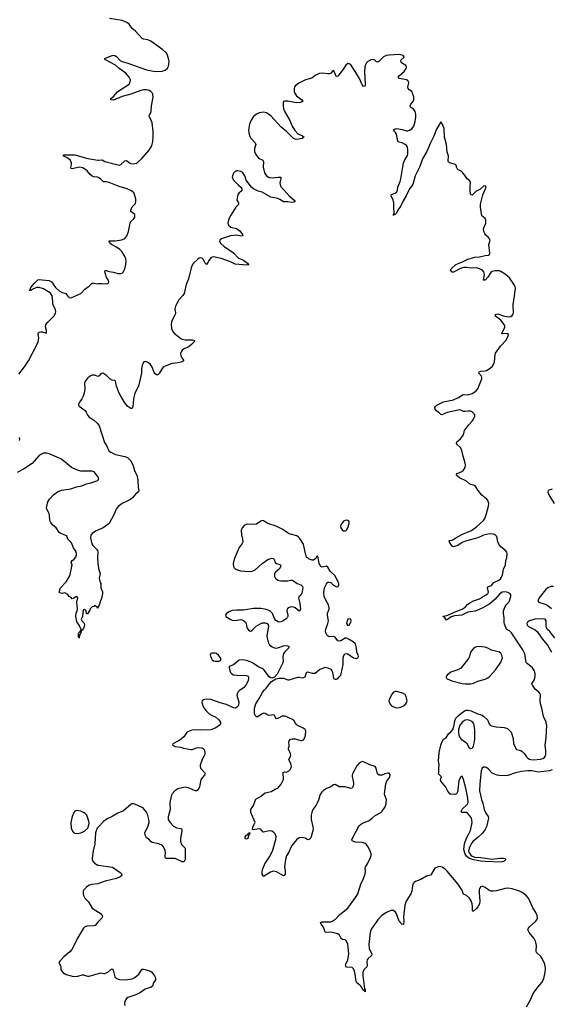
# Model space of a CAD drawing. Header units: inches. Extents: x 1954800 to 2060275, y 904969 to 1016298.
# Tile 54 of 77: x 1998896 to 2006338, y 986068 to 999833. Entities that reach past the tile are written whole.
import ezdxf

# ---------------------------------------------------------------- set-up
doc = ezdxf.new("R2010")
doc.units = ezdxf.units.IN
doc.header["$MEASUREMENT"] = 0
for name, color, linetype in [('B9998', 7, 'Continuous'), ('B9999', 7, 'Continuous'), ('C0908', 7, 'Continuous'), ('C0909', 7, 'Continuous')]:
    doc.layers.add(name, color=color, linetype=linetype)

msp = doc.modelspace()

# ---------------------------------------------------------------- linework, layer by layer
at = {"layer": 'B9998', "color": 6, "elevation": 500}
msp.add_lwpolyline([(1999690, 988778), (1999670, 988770), (1999653, 988750), (1999630, 988692), (1999614, 988610), (1999618, 988530), (1999634, 988490), (1999650, 988470), (1999670, 988458), (1999710, 988454), (1999750, 988466), (1999802, 988490), (1999849, 988531), (1999865, 988575), (1999868, 988610), (1999864, 988630), (1999835, 988710), (1999814, 988734), (1999790, 988751), (1999750, 988768)], close=True, dxfattribs=at)
for points in [[(2000000, 988550), (1999980, 988530), (1999955, 988465), (1999948, 988310), (1999925, 988215), (1999909, 988110), (1999910, 988090), (1999918, 988070), (1999941, 988041), (1999990, 988015), (2000000, 988013)], [(2000000, 987757), (1999990, 987753), (1999899, 987741), (1999870, 987732), (1999830, 987706), (1999795, 987670), (1999786, 987650), (1999785, 987610), (1999789, 987589), (1999810, 987552), (1999860, 987500), (1999910, 987410), (2000000, 987357)], [(2000000, 987227), (1999990, 987218), (1999951, 987169), (1999930, 987163), (1999838, 987162), (1999810, 987150), (1999790, 987132), (1999703, 986990), (1999677, 986930), (1999627, 986833), (1999598, 986802), (1999513, 986730), (1999457, 986670), (1999444, 986650), (1999467, 986610), (1999473, 986593), (1999473, 986550), (1999502, 986510), (1999545, 986485), (1999650, 986456), (1999710, 986459), (1999770, 986481), (1999790, 986481), (1999843, 986463), (1999870, 986461), (2000000, 986500)]]:
    msp.add_lwpolyline(points, dxfattribs=at)
at = {"layer": 'B9999', "color": 6, "elevation": 400}
for points in [[(2000000, 997624), (1999989, 997629), (1999930, 997635), (1999910, 997644), (1999881, 997670), (1999842, 997722), (1999782, 997762), (1999730, 997771), (1999630, 997746), (1999615, 997750), (1999613, 997770), (1999621, 997810), (1999620, 997830), (1999606, 997866), (1999570, 997896), (1999505, 997930), (1999510, 997940), (1999518, 997942), (1999670, 997944), (1999850, 997894), (1999990, 997869), (2000000, 997870)], [(1998882, 994878), (1998962, 994978), (1999018, 995062), (1999134, 995286), (1999153, 995330), (1999164, 995384), (1999153, 995430), (1999155, 995450), (1999170, 995462), (1999190, 995468), (1999210, 995468), (1999270, 995449), (1999271, 995489), (1999259, 995539), (1999264, 995570), (1999290, 995605), (1999373, 995687), (1999397, 995730), (1999400, 995750), (1999397, 995777), (1999365, 995845), (1999358, 995870), (1999356, 995950), (1999350, 995971), (1999327, 996010), (1999230, 996069), (1999170, 996090), (1999130, 996087), (1999062, 996058), (1999050, 996047), (1999030, 996048), (1999041, 996059), (1999054, 996090), (1999101, 996150), (1999150, 996197), (1999170, 996202), (1999210, 996194), (1999310, 996188), (1999339, 996170), (1999399, 996090), (1999450, 996042), (1999490, 996019), (1999530, 996011), (1999543, 996003), (1999570, 995966), (1999590, 995948), (1999610, 995944), (1999627, 995947), (1999750, 996007), (1999812, 996068), (1999870, 996109), (1999910, 996147), (1999931, 996151), (1999990, 996142), (2000000, 996143)], [(2000000, 994851), (1999990, 994846), (1999950, 994861), (1999910, 994862), (1999890, 994855), (1999850, 994824), (1999809, 994770), (1999801, 994750), (1999806, 994674), (1999799, 994610), (1999785, 994570), (1999766, 994534), (1999725, 994470), (1999720, 994450), (1999727, 994430), (1999811, 994370), (1999827, 994347), (1999850, 994300), (1999870, 994274), (1999930, 994238), (1999982, 994190), (2000000, 994168)], [(1998895, 993950), (1998897, 993970), (1998893, 993990)], [(2000000, 993432), (1999958, 993490), (1999937, 993510), (1999910, 993519), (1999750, 993523), (1999690, 993539), (1999621, 993570), (1999507, 993667), (1999472, 993692), (1999310, 993763), (1999270, 993773), (1999230, 993771), (1999190, 993755), (1999165, 993735), (1999069, 993630), (1998950, 993547), (1998859, 993501)], [(2000000, 991635), (1999993, 991627), (1999990, 991606), (1999982, 991622), (1999967, 991627), (1999950, 991646), (1999933, 991627), (1999910, 991626), (1999884, 991596), (1999880, 991580), (1999847, 991527), (1999830, 991526), (1999827, 991567), (1999810, 991586), (1999790, 991582), (1999779, 991550), (1999773, 991490), (1999758, 991450), (1999768, 991428), (1999798, 991398), (1999802, 991370), (1999799, 991350), (1999790, 991322), (1999770, 991298), (1999762, 991298), (1999757, 991270), (1999734, 991230), (1999730, 991186), (1999718, 991210), (1999721, 991250), (1999730, 991271), (1999742, 991278), (1999750, 991302), (1999758, 991302), (1999758, 991310), (1999750, 991318), (1999730, 991366), (1999696, 991416), (1999684, 991490), (1999686, 991534), (1999701, 991570), (1999704, 991590), (1999696, 991690), (1999709, 991750), (1999702, 991762), (1999690, 991769), (1999655, 991745), (1999630, 991738), (1999615, 991755), (1999588, 991770), (1999570, 991798), (1999530, 991818), (1999489, 991809), (1999460, 991820), (1999449, 991830), (1999465, 991890), (1999545, 991975), (1999600, 992060), (1999629, 992209), (1999617, 992250), (1999630, 992270), (1999654, 992286), (1999681, 992319), (1999693, 992350), (1999692, 992372), (1999681, 992401), (1999649, 992450), (1999620, 992520), (1999572, 992570), (1999557, 992610), (1999542, 992622), (1999470, 992650), (1999450, 992664), (1999408, 992728), (1999354, 992770), (1999330, 992804), (1999318, 992830), (1999312, 992910), (1999299, 992950), (1999275, 992990), (1999270, 993010), (1999288, 993090), (1999311, 993130), (1999369, 993190), (1999424, 993230), (1999483, 993257), (1999610, 993276), (1999690, 993302), (1999765, 993315), (1999830, 993344), (1999890, 993356), (1999990, 993390), (2000000, 993407)], [(2000000, 992703), (1999956, 992684), (1999910, 992650), (1999892, 992628), (1999885, 992590), (1999906, 992506), (1999922, 992482), (1999972, 992430), (1999984, 992410), (1999988, 992392), (1999983, 992310), (1999988, 992228), (2000000, 992167)]]:
    msp.add_lwpolyline(points, dxfattribs=at)
at = {"layer": 'C0908', "color": 6}
for points, elevation in [([(2001706, 990000), (2001707, 989990), (2001697, 989970), (2001634, 989926), (2001570, 989905), (2001430, 989901), (2001333, 989907), (2001290, 989897), (2001250, 989878), (2001230, 989862), (2001192, 989808), (2001162, 989778), (2001130, 989755), (2001041, 989710), (2001035, 989690), (2001070, 989673), (2001150, 989664), (2001191, 989650), (2001290, 989631), (2001310, 989632), (2001370, 989652), (2001410, 989660), (2001450, 989655), (2001466, 989646), (2001478, 989630), (2001488, 989592), (2001489, 989570), (2001483, 989550), (2001449, 989490), (2001424, 989410), (2001422, 989390), (2001429, 989370), (2001485, 989310), (2001494, 989290), (2001484, 989270), (2001448, 989232), (2001430, 989204), (2001411, 989109), (2001392, 989068), (2001370, 989053), (2001350, 989052), (2001270, 989087), (2001210, 989101), (2001110, 989079), (2001069, 989051), (2001031, 989010), (2001022, 988990), (2001004, 988910), (2000999, 988870), (2001002, 988790), (2000974, 988690), (2000976, 988650), (2001002, 988610), (2001050, 988556), (2001090, 988535), (2001150, 988524), (2001164, 988510), (2001166, 988486), (2001145, 988390), (2001145, 988350), (2001163, 988303), (2001210, 988250), (2001214, 988214), (2001210, 988170), (2001212, 988090), (2001197, 988063), (2001190, 988059), (2001170, 988060), (2001070, 988106), (2000946, 988106), (2000937, 988117), (2000934, 988130), (2000935, 988190), (2000930, 988219), (2000911, 988270), (2000895, 988290), (2000843, 988310), (2000749, 988329), (2000730, 988343), (2000710, 988370), (2000670, 988394), (2000651, 988430), (2000649, 988470), (2000691, 988550), (2000707, 988610), (2000704, 988650), (2000685, 988725), (2000670, 988756), (2000630, 988806), (2000610, 988820), (2000510, 988866), (2000490, 988872), (2000467, 988870), (2000450, 988860), (2000350, 988772), (2000270, 988741), (2000190, 988695), (2000119, 988661), (2000070, 988621), (2000000, 988550)], 500), ([(2005990, 986030), (2006046, 986130), (2006083, 986217), (2006150, 986308), (2006210, 986379), (2006234, 986430), (2006253, 986510), (2006258, 986570), (2006249, 986629), (2006210, 986710), (2006190, 986735), (2006132, 986790), (2006126, 986810), (2006130, 986890), (2006117, 986950), (2006092, 986990), (2006028, 987070), (2006016, 987090), (2006011, 987110), (2006016, 987130), (2006031, 987150), (2006122, 987230), (2006137, 987250), (2006143, 987270), (2006138, 987310), (2006122, 987350), (2006078, 987418), (2006018, 987550), (2005984, 987590), (2005930, 987630), (2005890, 987648), (2005790, 987681), (2005730, 987691), (2005690, 987688), (2005570, 987654), (2005529, 987649), (2005491, 987651), (2005462, 987662), (2005410, 987700), (2005370, 987720), (2005348, 987712), (2005328, 987670), (2005327, 987633), (2005337, 987510), (2005332, 987470), (2005311, 987430), (2005290, 987405), (2005250, 987368), (2005241, 987370), (2005235, 987375), (2005236, 987430), (2005231, 987470), (2005214, 987514), (2005194, 987550), (2005150, 987589), (2005107, 987607), (2005083, 987670), (2005030, 987752), (2004881, 987930), (2004850, 987958), (2004810, 987983), (2004768, 987992), (2004730, 987982), (2004709, 987970), (2004691, 987949), (2004662, 987890), (2004648, 987872), (2004590, 987859), (2004510, 987814), (2004436, 987784), (2004416, 987770), (2004405, 987755), (2004394, 987726), (2004384, 987650), (2004373, 987610), (2004306, 987510), (2004286, 987454), (2004268, 987290), (2004272, 987228), (2004270, 987182), (2004266, 987186), (2004250, 987185), (2004210, 987232), (2004171, 987331), (2004156, 987356), (2004130, 987377), (2004110, 987381), (2004090, 987377), (2004030, 987353), (2003966, 987310), (2003910, 987250), (2003830, 987139), (2003810, 987103), (2003800, 987070), (2003783, 986903), (2003790, 986850), (2003824, 986770), (2003821, 986750), (2003776, 986710), (2003762, 986690), (2003757, 986663), (2003762, 986610), (2003757, 986590), (2003711, 986549), (2003698, 986510), (2003698, 986470), (2003724, 986284), (2003730, 986270), (2003730, 986243), (2003719, 986259), (2003710, 986259), (2003701, 986281), (2003676, 986316), (2003657, 986337), (2003614, 986370), (2003605, 986385), (2003593, 986487), (2003584, 986530), (2003570, 986565), (2003550, 986581), (2003469, 986589), (2003461, 986601), (2003458, 986610), (2003462, 986630), (2003488, 986690), (2003502, 986770), (2003496, 986870), (2003487, 986910), (2003470, 986948), (2003450, 986967), (2003415, 986975), (2003402, 986982), (2003390, 986996), (2003372, 987032), (2003350, 987053), (2003250, 987076), (2003190, 987072), (2003170, 987077), (2003147, 987147), (2003114, 987190), (2003107, 987210), (2003130, 987221), (2003250, 987222), (2003271, 987229), (2003310, 987255), (2003379, 987321), (2003487, 987413), (2003597, 987563), (2003627, 987613), (2003670, 987746), (2003705, 987815), (2003731, 987889), (2003737, 987930), (2003731, 987970), (2003736, 987990), (2003765, 988030), (2003803, 988110), (2003814, 988146), (2003814, 988170), (2003801, 988210), (2003774, 988270), (2003747, 988307), (2003730, 988318), (2003690, 988330), (2003596, 988336), (2003570, 988342), (2003551, 988351), (2003546, 988370), (2003650, 988567), (2003661, 988579), (2003685, 988595), (2003790, 988638), (2003830, 988669), (2003870, 988707), (2003950, 988750), (2003970, 988770), (2004010, 988830), (2004025, 988870), (2004030, 988930), (2004006, 988986), (2004002, 989010), (2004019, 989150), (2004034, 989190), (2004069, 989230), (2004079, 989250), (2004083, 989270), (2004081, 989281), (2004070, 989297), (2004050, 989301), (2004009, 989291), (2003970, 989272), (2003929, 989270), (2003905, 989290), (2003887, 989370), (2003871, 989390), (2003797, 989417), (2003710, 989456), (2003690, 989460), (2003650, 989437), (2003617, 989403), (2003556, 989290), (2003549, 989270), (2003549, 989250), (2003565, 989190), (2003568, 989152), (2003562, 989118), (2003549, 989091), (2003530, 989085), (2003450, 989108), (2003370, 989107), (2003310, 989141), (2003290, 989136), (2003251, 989109), (2003190, 989083), (2003150, 989058), (2003122, 989030), (2003095, 988990), (2003079, 988921), (2003062, 988878), (2003046, 988850), (2002998, 988790), (2002984, 988750), (2002978, 988710), (2002978, 988650), (2003000, 988550), (2003004, 988510), (2002970, 988396), (2002950, 988370), (2002930, 988366), (2002890, 988389), (2002870, 988395), (2002850, 988399), (2002810, 988393), (2002770, 988368), (2002710, 988294), (2002685, 988250), (2002665, 988195), (2002630, 988141), (2002615, 988090), (2002604, 987990), (2002612, 987930), (2002611, 987889), (2002606, 987874), (2002590, 987864), (2002490, 987918), (2002450, 987930), (2002405, 987915), (2002310, 987854), (2002302, 987862), (2002290, 987888), (2002288, 987908), (2002293, 987950), (2002328, 988030), (2002393, 988127), (2002436, 988210), (2002482, 988370), (2002486, 988410), (2002470, 988450), (2002450, 988473), (2002426, 988486), (2002390, 988491), (2002310, 988474), (2002300, 988480), (2002270, 988516), (2002250, 988520), (2002165, 988505), (2002153, 988513), (2002160, 988550), (2002185, 988590), (2002191, 988610), (2002133, 988750), (2002130, 988790), (2002170, 988846), (2002195, 988925), (2002203, 988937), (2002267, 988973), (2002330, 989024), (2002417, 989043), (2002470, 989073), (2002510, 989090), (2002554, 989146), (2002590, 989210), (2002585, 989310), (2002604, 989316), (2002630, 989315), (2002664, 989330), (2002685, 989355), (2002699, 989390), (2002691, 989430), (2002663, 989490), (2002685, 989530), (2002690, 989550), (2002682, 989590), (2002659, 989630), (2002660, 989650), (2002668, 989670), (2002670, 989690), (2002665, 989730), (2002670, 989750), (2002688, 989772), (2002710, 989781), (2002750, 989779), (2002830, 989758), (2002850, 989756), (2002870, 989765), (2002893, 989807), (2002901, 989870), (2002900, 989890), (2002890, 989911), (2002866, 989930), (2002786, 989966), (2002766, 989986), (2002756, 990000)], 500), ([(2006350, 989347), (2006310, 989331), (2006153, 989313), (2006070, 989330), (2006010, 989330), (2005920, 989320), (2005836, 989304), (2005730, 989267), (2005690, 989264), (2005606, 989266), (2005580, 989270), (2005510, 989299), (2005457, 989357), (2005430, 989376), (2005410, 989383), (2005390, 989384), (2005370, 989370), (2005357, 989330), (2005338, 989150), (2005333, 989050), (2005360, 988930), (2005379, 988879), (2005396, 988790), (2005419, 988739), (2005454, 988694), (2005456, 988670), (2005430, 988551), (2005410, 988511), (2005370, 988457), (2005310, 988400), (2005245, 988350), (2005217, 988310), (2005186, 988250), (2005180, 988210), (2005190, 988182), (2005213, 988153), (2005230, 988139), (2005266, 988126), (2005350, 988122), (2005510, 988099), (2005610, 988109), (2005670, 988110), (2005686, 988106), (2005696, 988096), (2005699, 988090), (2005678, 988070), (2005650, 988059), (2005630, 988057), (2005410, 988064), (2005349, 988070), (2005250, 988088), (2005183, 988110), (2005150, 988137), (2005130, 988165), (2005112, 988230), (2005122, 988310), (2005150, 988390), (2005179, 988441), (2005204, 988496), (2005228, 988610), (2005226, 988646), (2005217, 988677), (2005170, 988735), (2005149, 988749), (2005089, 988750), (2005077, 988770), (2005090, 988794), (2005160, 988860), (2005174, 988890), (2005170, 988950), (2005141, 989090), (2005110, 989209), (2005090, 989255), (2005070, 989249), (2005050, 989215), (2005043, 989190), (2005027, 989070), (2005030, 989046), (2005011, 989009), (2004990, 988999), (2004950, 989004), (2004930, 989001), (2004919, 989010), (2004890, 989049), (2004863, 989103), (2004790, 989187), (2004788, 989212), (2004799, 989250), (2004759, 989290), (2004763, 989310), (2004761, 989370), (2004769, 989410), (2004757, 989470), (2004766, 989586), (2004790, 989690), (2004810, 989741), (2004830, 989773), (2004867, 989793), (2004899, 989850), (2004937, 989883), (2004958, 989910), (2004973, 989950), (2004980, 990000)], 400), ([(2005078, 990000), (2005056, 989970), (2005038, 989910), (2005036, 989870), (2005042, 989830), (2005057, 989797), (2005076, 989776), (2005150, 989722), (2005182, 989662), (2005206, 989646), (2005230, 989647), (2005241, 989659), (2005250, 989681), (2005263, 989737), (2005269, 989790), (2005266, 989910), (2005254, 989990), (2005247, 990000)], 400), ([(2005463, 990000), (2005468, 989988), (2005482, 989970), (2005500, 989960), (2005566, 989946), (2005678, 989938), (2005709, 989930), (2005730, 989917), (2005775, 989870), (2005802, 989782), (2005810, 989710), (2005850, 989628), (2005890, 989622), (2005910, 989615), (2005930, 989601), (2005960, 989570), (2005988, 989528), (2006008, 989508), (2006030, 989497), (2006050, 989490), (2006090, 989486), (2006187, 989493), (2006217, 989503), (2006242, 989518), (2006252, 989530), (2006261, 989559), (2006262, 989610), (2006253, 989690), (2006267, 989793), (2006275, 989970), (2006267, 990000)], 400), ([(2000000, 988013), (2000190, 987983), (2000210, 987976), (2000304, 987910), (2000321, 987890), (2000325, 987870), (2000301, 987850), (2000253, 987827), (2000092, 987788), (2000000, 987757)], 500), ([(2000000, 987357), (2000024, 987344), (2000052, 987310), (2000055, 987290), (2000047, 987270), (2000000, 987227)], 500), ([(2000000, 986500), (2000030, 986509), (2000070, 986498), (2000090, 986498), (2000130, 986518), (2000170, 986556), (2000190, 986562), (2000204, 986544), (2000230, 986452), (2000250, 986430), (2000294, 986414), (2000371, 986409), (2000470, 986426), (2000510, 986444), (2000564, 986490), (2000610, 986559), (2000630, 986559), (2000717, 986537), (2000741, 986521), (2000760, 986500), (2000784, 986464), (2000796, 986436), (2000795, 986410), (2000770, 986370), (2000757, 986323), (2000734, 986306), (2000650, 986281), (2000585, 986235), (2000522, 986198), (2000410, 986161), (2000390, 986150), (2000367, 986110), (2000363, 986070), (2000373, 986050)], 500)]:
    msp.add_lwpolyline(points, dxfattribs=dict(at, elevation=elevation))
at = {"layer": 'C0908', "color": 6, "elevation": 500}
msp.add_lwpolyline([(2002070, 988375), (2002050, 988386), (2002050, 988410), (2002070, 988433), (2002083, 988437), (2002090, 988451), (2002105, 988455), (2002110, 988470), (2002114, 988470), (2002116, 988450), (2002105, 988435), (2002090, 988386)], close=True, dxfattribs=at)
at = {"layer": 'C0909', "color": 6}
for points, elevation in [([(2000000, 997870), (2000050, 997873), (2000088, 997848), (2000290, 997801), (2000312, 997808), (2000370, 997860), (2000390, 997862), (2000431, 997831), (2000450, 997823), (2000490, 997819), (2000530, 997829), (2000543, 997837), (2000606, 997894), (2000710, 998010), (2000746, 998070), (2000761, 998130), (2000766, 998194), (2000764, 998270), (2000751, 998391), (2000741, 998421), (2000712, 998470), (2000710, 998490), (2000735, 998550), (2000742, 998630), (2000764, 998750), (2000761, 998790), (2000752, 998810), (2000732, 998830), (2000710, 998842), (2000670, 998852), (2000630, 998853), (2000590, 998843), (2000450, 998790), (2000330, 998761), (2000210, 998706), (2000172, 998710), (2000172, 998730), (2000204, 998756), (2000271, 998830), (2000428, 998932), (2000443, 998957), (2000445, 998990), (2000430, 999030), (2000384, 999084), (2000290, 999148), (2000235, 999195), (2000098, 999270), (2000081, 999290), (2000190, 999333), (2000210, 999337), (2000230, 999330), (2000250, 999316), (2000304, 999264), (2000330, 999246), (2000410, 999227), (2000673, 999133), (2000790, 999109), (2000888, 999112), (2000930, 999127), (2000964, 999156), (2000977, 999183), (2000984, 999210), (2000987, 999250), (2000979, 999290), (2000960, 999350), (2000945, 999370), (2000899, 999410), (2000730, 999534), (2000690, 999549), (2000630, 999559), (2000609, 999569), (2000519, 999670), (2000470, 999709), (2000429, 999769), (2000394, 999794), (2000330, 999820), (2000153, 999850)], 400), ([(2006267, 990000), (2006265, 990010), (2006227, 990090), (2006206, 990206), (2006186, 990270), (2006181, 990310), (2006187, 990390), (2006181, 990410), (2006165, 990430), (2006110, 990473), (2006072, 990530), (2006067, 990550), (2006101, 990610), (2006113, 990650), (2006112, 990690), (2006100, 990730), (2006072, 990772), (2005999, 990830), (2005986, 990846), (2005965, 990965), (2005941, 991021), (2005781, 991261), (2005750, 991289), (2005710, 991312), (2005681, 991381), (2005676, 991410), (2005678, 991470), (2005668, 991530), (2005669, 991570), (2005690, 991630), (2005706, 991654), (2005742, 991690), (2005753, 991710), (2005770, 991770), (2005770, 991790), (2005755, 991810), (2005730, 991823), (2005690, 991836), (2005650, 991830), (2005610, 991802), (2005550, 991733), (2005476, 991664), (2005370, 991607), (2005270, 991566), (2005170, 991548), (2005084, 991510), (2004983, 991497), (2004937, 991483), (2004870, 991437), (2004842, 991482), (2004822, 991490), (2004824, 991496), (2004850, 991498), (2004891, 991509), (2004990, 991556), (2005090, 991594), (2005130, 991618), (2005165, 991655), (2005199, 991681), (2005250, 991707), (2005330, 991735), (2005374, 991766), (2005427, 991790), (2005449, 991810), (2005457, 991830), (2005445, 991890), (2005450, 991903), (2005498, 991922), (2005534, 991966), (2005602, 991998), (2005624, 992016), (2005641, 992039), (2005654, 992070), (2005668, 992150), (2005695, 992210), (2005700, 992270), (2005713, 992310), (2005721, 992370), (2005716, 992390), (2005698, 992410), (2005630, 992462), (2005610, 992485), (2005591, 992530), (2005580, 992590), (2005571, 992610), (2005550, 992631), (2005522, 992642), (2005470, 992644), (2005390, 992624), (2005370, 992619), (2005310, 992587), (2005137, 992543), (2005090, 992522), (2005030, 992484), (2004970, 992464), (2004950, 992474), (2004913, 992530), (2004906, 992550), (2004910, 992554), (2004950, 992556), (2004970, 992564), (2005000, 992590), (2005085, 992635), (2005218, 992690), (2005290, 992743), (2005387, 992830), (2005412, 992870), (2005431, 992929), (2005456, 993030), (2005461, 993070), (2005450, 993111), (2005435, 993130), (2005367, 993187), (2005312, 993252), (2005270, 993317), (2005250, 993326), (2005210, 993333), (2005190, 993343), (2005150, 993380), (2005054, 993430), (2005024, 993450), (2005006, 993470), (2005018, 993490), (2005083, 993517), (2005107, 993533), (2005130, 993570), (2005136, 993610), (2005129, 993650), (2005102, 993730), (2005087, 993810), (2005067, 993850), (2005026, 993890), (2005012, 993910), (2005015, 993930), (2005067, 993973), (2005096, 994010), (2005106, 994030), (2005120, 994090), (2005176, 994164), (2005230, 994220), (2005250, 994247), (2005268, 994290), (2005266, 994310), (2005230, 994350), (2005210, 994360), (2005178, 994362), (2005130, 994353), (2005110, 994353), (2005073, 994373), (2005050, 994378), (2004878, 994342), (2004807, 994307), (2004793, 994313), (2004773, 994333), (2004730, 994364), (2004714, 994390), (2004709, 994410), (2004720, 994430), (2004737, 994443), (2004830, 994489), (2004970, 994516), (2005040, 994550), (2005105, 994595), (2005170, 994590), (2005230, 994607), (2005281, 994639), (2005308, 994670), (2005363, 994810), (2005365, 994830), (2005358, 994850), (2005321, 994890), (2005327, 994910), (2005350, 994918), (2005410, 994922), (2005431, 994929), (2005481, 994959), (2005515, 994990), (2005530, 995011), (2005544, 995050), (2005550, 995150), (2005557, 995170), (2005624, 995270), (2005703, 995350), (2005734, 995410), (2005738, 995430), (2005730, 995445), (2005659, 995439), (2005650, 995439), (2005645, 995445), (2005643, 995450), (2005688, 995530), (2005688, 995550), (2005678, 995570), (2005631, 995631), (2005555, 995690), (2005556, 995710), (2005590, 995721), (2005670, 995692), (2005730, 995678), (2005770, 995683), (2005790, 995695), (2005801, 995710), (2005808, 995732), (2005803, 995850), (2005823, 995970), (2005835, 996075), (2005830, 996102), (2005821, 996121), (2005750, 996223), (2005690, 996273), (2005631, 996311), (2005610, 996320), (2005550, 996323), (2005510, 996313), (2005490, 996297), (2005450, 996235), (2005410, 996192), (2005390, 996190), (2005400, 996270), (2005392, 996310), (2005372, 996332), (2005310, 996361), (2005290, 996365), (2005210, 996359), (2005150, 996369), (2005110, 996366), (2005066, 996354), (2004970, 996304), (2004950, 996305), (2004927, 996330), (2004935, 996350), (2005003, 996410), (2005094, 996446), (2005170, 996487), (2005266, 996514), (2005330, 996518), (2005410, 996538), (2005459, 996541), (2005474, 996546), (2005478, 996570), (2005461, 996690), (2005479, 996730), (2005480, 996750), (2005473, 996770), (2005457, 996790), (2005422, 996822), (2005405, 996845), (2005392, 996872), (2005388, 996912), (2005419, 996990), (2005420, 997030), (2005410, 997052), (2005367, 997090), (2005348, 997210), (2005348, 997252), (2005377, 997383), (2005424, 997490), (2005410, 997510), (2005390, 997505), (2005339, 997461), (2005284, 997436), (2005230, 997380), (2005210, 997386), (2005202, 997430), (2005201, 997499), (2005205, 997550), (2005199, 997579), (2005158, 997610), (2005124, 997664), (2005096, 997696), (2005070, 997718), (2005033, 997733), (2005022, 997742), (2005011, 997770), (2005009, 997790), (2004995, 997810), (2004930, 997825), (2004913, 997833), (2004895, 997850), (2004900, 997930), (2004881, 997981), (2004872, 998090), (2004841, 998190), (2004837, 998310), (2004810, 998378), (2004790, 998405), (2004773, 998370), (2004730, 998300), (2004695, 998205), (2004645, 998110), (2004596, 997990), (2004534, 997886), (2004498, 997782), (2004431, 997650), (2004398, 997530), (2004352, 997470), (2004310, 997378), (2004257, 997290), (2004230, 997230), (2004188, 997172), (2004170, 997130), (2004150, 997107), (2004135, 997104), (2004130, 997095), (2004128, 997108), (2004136, 997124), (2004138, 997150), (2004134, 997190), (2004135, 997270), (2004124, 997310), (2004094, 997370), (2004096, 997384), (2004101, 997390), (2004152, 997408), (2004174, 997426), (2004185, 997450), (2004191, 997490), (2004223, 997570), (2004232, 997608), (2004268, 997830), (2004286, 997874), (2004325, 997935), (2004329, 997951), (2004330, 998010), (2004325, 998050), (2004310, 998073), (2004290, 998090), (2004250, 998113), (2004210, 998119), (2004190, 998130), (2004171, 998230), (2004156, 998256), (2004122, 998290), (2004150, 998309), (2004170, 998311), (2004250, 998298), (2004310, 998280), (2004330, 998280), (2004353, 998287), (2004390, 998313), (2004414, 998346), (2004434, 998410), (2004440, 998470), (2004440, 998510), (2004430, 998551), (2004410, 998580), (2004368, 998610), (2004360, 998630), (2004369, 998650), (2004405, 998690), (2004414, 998710), (2004415, 998730), (2004412, 998752), (2004383, 998830), (2004350, 998854), (2004332, 998872), (2004329, 998890), (2004342, 998950), (2004338, 998970), (2004325, 998985), (2004310, 998993), (2004208, 999010), (2004195, 999030), (2004210, 999050), (2004277, 999110), (2004305, 999150), (2004309, 999170), (2004301, 999190), (2004241, 999230), (2004231, 999250), (2004238, 999270), (2004276, 999310), (2004266, 999330), (2004208, 999348), (2004070, 999338), (2004030, 999330), (2003990, 999312), (2003930, 999252), (2003910, 999240), (2003890, 999243), (2003869, 999269), (2003850, 999278), (2003812, 999270), (2003770, 999249), (2003749, 999230), (2003730, 999191), (2003725, 999170), (2003722, 999110), (2003734, 998926), (2003730, 998907), (2003710, 998899), (2003690, 998923), (2003651, 999010), (2003570, 999147), (2003530, 999200), (2003510, 999217), (2003490, 999219), (2003462, 999198), (2003415, 999125), (2003350, 999042), (2003330, 999040), (2003321, 999050), (2003309, 999089), (2003290, 999122), (2003270, 999110), (2003254, 999086), (2003230, 999076), (2003210, 999075), (2003130, 999085), (2003090, 999081), (2003030, 999054), (2002985, 999015), (2002895, 998990), (2002814, 998950), (2002762, 998918), (2002744, 998896), (2002736, 998870), (2002736, 998830), (2002742, 998810), (2002769, 998769), (2002844, 998710), (2002858, 998690), (2002824, 998676), (2002770, 998670), (2002650, 998694), (2002606, 998694), (2002591, 998689), (2002583, 998677), (2002583, 998630), (2002590, 998587), (2002610, 998537), (2002671, 998431), (2002710, 998342), (2002745, 998285), (2002790, 998238), (2002821, 998221), (2002856, 998210), (2002878, 998190), (2002848, 998170), (2002770, 998159), (2002750, 998161), (2002730, 998173), (2002630, 998268), (2002556, 998330), (2002411, 998490), (2002350, 998532), (2002310, 998541), (2002250, 998531), (2002210, 998511), (2002170, 998477), (2002137, 998430), (2002114, 998370), (2002100, 998290), (2002105, 998250), (2002115, 998210), (2002130, 998176), (2002194, 998110), (2002200, 998090), (2002183, 998030), (2002182, 998010), (2002185, 997990), (2002201, 997950), (2002239, 997899), (2002299, 997870), (2002311, 997851), (2002305, 997770), (2002323, 997690), (2002350, 997651), (2002390, 997627), (2002430, 997621), (2002512, 997632), (2002551, 997630), (2002553, 997613), (2002537, 997550), (2002547, 997507), (2002669, 997370), (2002736, 997310), (2002750, 997290), (2002738, 997282), (2002710, 997275), (2002650, 997286), (2002590, 997287), (2002539, 997319), (2002511, 997331), (2002410, 997350), (2002290, 997420), (2002236, 997436), (2002170, 997466), (2002142, 997490), (2002067, 997587), (2002046, 997650), (2002021, 997690), (2001990, 997711), (2001950, 997722), (2001930, 997720), (2001910, 997710), (2001890, 997688), (2001874, 997650), (2001872, 997630), (2001878, 997610), (2001890, 997590), (2001960, 997520), (2001993, 997493), (2002006, 997470), (2002005, 997450), (2001993, 997430), (2001966, 997410), (2001949, 997390), (2001934, 997310), (2001960, 997270), (2001959, 997250), (2001920, 997210), (2001850, 997098), (2001824, 997050), (2001808, 996988), (2001820, 996960), (2001850, 996930), (2001932, 996912), (2001979, 996879), (2002015, 996830), (2002018, 996810), (2001993, 996807), (2001930, 996822), (2001847, 996813), (2001721, 996770), (2001697, 996750), (2001695, 996730), (2001705, 996710), (2001760, 996660), (2001891, 996571), (2001961, 996501), (2002030, 996470), (2002085, 996430), (2002094, 996414), (2002102, 996410), (2002096, 996404), (2002077, 996403), (2001910, 996415), (2001846, 996446), (2001716, 996496), (2001610, 996518), (2001590, 996515), (2001570, 996503), (2001547, 996473), (2001530, 996436), (2001510, 996412), (2001490, 996429), (2001464, 996484), (2001450, 996499), (2001430, 996503), (2001410, 996498), (2001390, 996486), (2001330, 996431), (2001315, 996410), (2001296, 996364), (2001258, 996210), (2001228, 996132), (2001196, 996004), (2001181, 995979), (2001123, 995917), (2001077, 995830), (2001069, 995789), (2001077, 995730), (2001074, 995710), (2001029, 995630), (2001020, 995610), (2001014, 995570), (2001023, 995510), (2001044, 995470), (2001060, 995450), (2001150, 995378), (2001170, 995367), (2001210, 995358), (2001310, 995357), (2001344, 995350), (2001340, 995330), (2001302, 995290), (2001270, 995266), (2001190, 995228), (2001169, 995211), (2001155, 995190), (2001149, 995170), (2001152, 995132), (2001164, 995104), (2001192, 995070), (2001190, 995064), (2001171, 995050), (2001114, 995034), (2001032, 995028), (2000930, 994989), (2000910, 994978), (2000890, 994958), (2000850, 994887), (2000830, 994870), (2000810, 994866), (2000790, 994881), (2000779, 994899), (2000750, 994977), (2000728, 995010), (2000690, 995040), (2000670, 995050), (2000650, 995055), (2000632, 995048), (2000623, 995037), (2000610, 994999), (2000602, 994950), (2000602, 994890), (2000561, 994710), (2000507, 994610), (2000490, 994530), (2000478, 994422), (2000470, 994402), (2000461, 994399), (2000450, 994397), (2000410, 994427), (2000370, 994474), (2000310, 994570), (2000288, 994610), (2000250, 994710), (2000238, 994778), (2000228, 994788), (2000190, 994795), (2000158, 994810), (2000110, 994857), (2000070, 994885), (2000049, 994891), (2000030, 994881), (2000010, 994856), (2000000, 994851)], 400), ([(2000000, 996143), (2000050, 996146), (2000110, 996140), (2000139, 996150), (2000145, 996170), (2000140, 996190), (2000111, 996230), (2000105, 996245), (2000088, 996310), (2000093, 996327), (2000110, 996328), (2000150, 996312), (2000210, 996304), (2000270, 996286), (2000310, 996284), (2000330, 996290), (2000350, 996309), (2000370, 996350), (2000382, 996410), (2000385, 996450), (2000381, 996490), (2000365, 996530), (2000324, 996590), (2000298, 996618), (2000252, 996652), (2000182, 996690), (2000160, 996710), (2000147, 996733), (2000150, 996741), (2000230, 996739), (2000327, 996753), (2000370, 996776), (2000398, 996810), (2000421, 996870), (2000441, 996990), (2000451, 997010), (2000493, 997050), (2000506, 997070), (2000510, 997087), (2000506, 997110), (2000454, 997150), (2000451, 997170), (2000470, 997215), (2000516, 997264), (2000523, 997290), (2000521, 997330), (2000505, 997390), (2000495, 997410), (2000461, 997441), (2000399, 997470), (2000290, 997499), (2000150, 997557), (2000110, 997564), (2000070, 997565), (2000027, 997607), (2000003, 997623), (2000000, 997624)], 400), ([(2000000, 994168), (2000010, 994155), (2000083, 993923), (2000110, 993881), (2000145, 993805), (2000170, 993785), (2000236, 993756), (2000370, 993728), (2000403, 993710), (2000448, 993670), (2000470, 993629), (2000490, 993580), (2000504, 993530), (2000541, 993450), (2000551, 993390), (2000554, 993294), (2000565, 993250), (2000559, 993230), (2000519, 993201), (2000474, 993150), (2000450, 993131), (2000410, 993106), (2000330, 993069), (2000274, 993026), (2000247, 992990), (2000218, 992922), (2000148, 992790), (2000063, 992730), (2000000, 992703)], 400), ([(2000000, 993407), (2000002, 993410), (2000001, 993430), (2000000, 993432)], 400), ([(2006350, 993268), (2006305, 993255), (2006295, 993245), (2006290, 993230), (2006303, 993190), (2006376, 993070)], 400), ([(2002756, 990000), (2002737, 990030), (2002714, 990050), (2002610, 990097), (2002570, 990098), (2002510, 990064), (2002490, 990057), (2002475, 990075), (2002465, 990105), (2002454, 990114), (2002390, 990104), (2002369, 990109), (2002334, 990134), (2002310, 990138), (2002289, 990130), (2002230, 990088), (2002210, 990085), (2002190, 990106), (2002185, 990135), (2002184, 990210), (2002201, 990270), (2002250, 990344), (2002295, 990425), (2002320, 990460), (2002350, 990491), (2002391, 990549), (2002421, 990579), (2002481, 990619), (2002530, 990629), (2002590, 990625), (2002650, 990603), (2002670, 990604), (2002790, 990642), (2002810, 990643), (2002850, 990634), (2002870, 990635), (2002893, 990647), (2002906, 990694), (2002913, 990707), (2002926, 990714), (2002990, 990699), (2003030, 990699), (2003094, 990746), (2003170, 990782), (2003210, 990772), (2003251, 990751), (2003267, 990730), (2003275, 990710), (2003290, 990621), (2003310, 990611), (2003330, 990613), (2003350, 990624), (2003370, 990644), (2003390, 990670), (2003397, 990690), (2003423, 990817), (2003426, 990914), (2003435, 990945), (2003450, 990967), (2003470, 990973), (2003490, 990966), (2003570, 990913), (2003590, 990906), (2003610, 990902), (2003627, 990910), (2003639, 990930), (2003635, 990950), (2003616, 990990), (2003611, 991051), (2003602, 991090), (2003591, 991110), (2003570, 991130), (2003510, 991169), (2003470, 991186), (2003450, 991184), (2003390, 991150), (2003370, 991146), (2003351, 991151), (2003310, 991198), (2003290, 991210), (2003230, 991207), (2003213, 991213), (2003195, 991235), (2003182, 991262), (2003177, 991290), (2003180, 991310), (2003211, 991390), (2003220, 991430), (2003203, 991510), (2003206, 991534), (2003228, 991590), (2003229, 991610), (2003220, 991650), (2003179, 991719), (2003160, 991770), (2003154, 991826), (2003163, 991890), (2003192, 991948), (2003210, 991967), (2003229, 991971), (2003250, 991965), (2003290, 991928), (2003330, 991904), (2003353, 991907), (2003363, 991930), (2003362, 991950), (2003355, 991970), (2003310, 992059), (2003244, 992124), (2003210, 992177), (2003190, 992194), (2003130, 992181), (2003110, 992190), (2003089, 992230), (2003070, 992332), (2003050, 992329), (2003045, 992310), (2003029, 992291), (2003010, 992279), (2002990, 992276), (2002950, 992290), (2002930, 992309), (2002910, 992315), (2002885, 992410), (2002870, 992499), (2002819, 992579), (2002800, 992600), (2002776, 992616), (2002670, 992647), (2002570, 992711), (2002486, 992750), (2002370, 992788), (2002310, 992825), (2002290, 992829), (2002270, 992823), (2002210, 992780), (2002170, 992775), (2002090, 992781), (2002065, 992775), (2002039, 992761), (2002010, 992730), (2001997, 992690), (2001999, 992630), (2002016, 992570), (2002019, 992530), (2002011, 992510), (2001970, 992456), (2001899, 992290), (2001886, 992230), (2001890, 992190), (2001899, 992170), (2001910, 992156), (2001930, 992144), (2001989, 992129), (2002110, 992120), (2002150, 992124), (2002190, 992141), (2002289, 992231), (2002370, 992285), (2002427, 992307), (2002450, 992300), (2002457, 992290), (2002470, 992244), (2002490, 992229), (2002538, 992218), (2002549, 992210), (2002551, 992191), (2002527, 992153), (2002475, 992110), (2002461, 992090), (2002461, 992050), (2002470, 992028), (2002510, 991999), (2002550, 991989), (2002650, 991986), (2002690, 991996), (2002710, 991995), (2002730, 991987), (2002781, 991950), (2002832, 991930), (2002855, 991910), (2002860, 991890), (2002845, 991815), (2002831, 991789), (2002810, 991770), (2002800, 991750), (2002801, 991730), (2002816, 991670), (2002825, 991590), (2002810, 991564), (2002754, 991610), (2002730, 991619), (2002696, 991624), (2002656, 991610), (2002641, 991590), (2002637, 991570), (2002650, 991510), (2002648, 991490), (2002639, 991470), (2002624, 991456), (2002575, 991425), (2002550, 991413), (2002530, 991411), (2002510, 991413), (2002476, 991436), (2002461, 991462), (2002434, 991530), (2002397, 991570), (2002350, 991589), (2002270, 991600), (2002170, 991601), (2002030, 991578), (2001930, 991578), (2001870, 991571), (2001830, 991556), (2001791, 991530), (2001777, 991510), (2001782, 991490), (2001850, 991445), (2001870, 991437), (2001910, 991434), (2001990, 991445), (2002030, 991435), (2002056, 991410), (2002065, 991390), (2002075, 991335), (2002088, 991310), (2002110, 991290), (2002130, 991286), (2002150, 991297), (2002207, 991353), (2002270, 991393), (2002290, 991399), (2002330, 991402), (2002362, 991390), (2002374, 991374), (2002377, 991350), (2002358, 991250), (2002356, 991210), (2002375, 991130), (2002395, 991095), (2002430, 991067), (2002470, 991048), (2002510, 991050), (2002590, 991078), (2002625, 991085), (2002650, 991080), (2002665, 991070), (2002664, 991050), (2002610, 991002), (2002591, 990970), (2002581, 990930), (2002582, 990858), (2002577, 990830), (2002499, 990681), (2002461, 990639), (2002430, 990625), (2002410, 990633), (2002390, 990647), (2002310, 990752), (2002290, 990764), (2002230, 990788), (2002170, 990833), (2002137, 990850), (2002070, 990874), (2002010, 990884), (2001970, 990878), (2001950, 990866), (2001890, 990813), (2001830, 990790), (2001829, 990771), (2001836, 990730), (2001846, 990706), (2001866, 990686), (2001890, 990675), (2001930, 990667), (2002070, 990666), (2002093, 990653), (2002101, 990630), (2002095, 990590), (2002063, 990530), (2002030, 990493), (2001969, 990450), (2001949, 990430), (2001938, 990410), (2001936, 990390), (2001962, 990290), (2001959, 990250), (2001950, 990230), (2001927, 990213), (2001910, 990209), (2001890, 990212), (2001790, 990259), (2001703, 990283), (2001570, 990330), (2001506, 990334), (2001470, 990326), (2001452, 990310), (2001446, 990290), (2001456, 990250), (2001476, 990210), (2001508, 990170), (2001550, 990130), (2001582, 990110), (2001642, 990082), (2001684, 990044), (2001705, 990010), (2001706, 990000)], 500), ([(2000000, 992167), (2000001, 992161), (2000023, 992090), (2000007, 992027), (2000023, 991963), (2000031, 991950), (2000031, 991890), (2000053, 991833), (2000053, 991813), (2000040, 991740), (2000025, 991710), (2000010, 991646), (2000000, 991635)], 400), ([(2006370, 991907), (2006330, 991908), (2006291, 991890), (2006258, 991862), (2006166, 991750), (2006150, 991710), (2006165, 991690), (2006250, 991662), (2006290, 991641), (2006339, 991599)], 400), ([(2006388, 991188), (2006319, 991279), (2006281, 991310), (2006267, 991350), (2006266, 991430), (2006252, 991452), (2006230, 991457), (2006108, 991450), (2006030, 991427), (2006003, 991410), (2005995, 991390), (2006001, 991370), (2006020, 991350), (2006110, 991304), (2006139, 991279), (2006210, 991176), (2006285, 991090), (2006341, 990990)], 400), ([(2004980, 990000), (2004985, 990030), (2005001, 990070), (2005041, 990110), (2005120, 990170), (2005150, 990182), (2005170, 990180), (2005216, 990170), (2005294, 990134), (2005370, 990109), (2005390, 990098), (2005450, 990041), (2005463, 990000)], 400), ([(2005247, 990000), (2005235, 990015), (2005197, 990037), (2005170, 990045), (2005130, 990042), (2005088, 990012), (2005078, 990000)], 400)]:
    msp.add_lwpolyline(points, dxfattribs=dict(at, elevation=elevation))
at = {"layer": 'C0909', "color": 6, "elevation": 500}
for points in [[(2003470, 992835), (2003450, 992833), (2003430, 992821), (2003404, 992790), (2003392, 992770), (2003387, 992750), (2003390, 992730), (2003410, 992702), (2003430, 992688), (2003450, 992686), (2003470, 992696), (2003476, 992704), (2003490, 992731), (2003508, 992790), (2003508, 992810), (2003501, 992821), (2003490, 992831)], [(2003510, 991458), (2003489, 991450), (2003474, 991410), (2003472, 991390), (2003490, 991363), (2003510, 991370), (2003533, 991410), (2003537, 991430), (2003531, 991450)], [(2001590, 990977), (2001570, 990970), (2001562, 990950), (2001574, 990910), (2001590, 990884), (2001610, 990870), (2001630, 990864), (2001690, 990867), (2001707, 990873), (2001714, 990890), (2001709, 990910), (2001678, 990950), (2001650, 990970), (2001630, 990976)], [(2005311, 991069), (2005278, 991062), (2005250, 991044), (2005219, 991010), (2005208, 990990), (2005193, 990930), (2005179, 990901), (2005091, 990789), (2005070, 990769), (2005030, 990745), (2004930, 990710), (2004882, 990670), (2004868, 990650), (2004868, 990630), (2004879, 990619), (2004944, 990590), (2005090, 990553), (2005132, 990548), (2005210, 990547), (2005250, 990558), (2005310, 990587), (2005410, 990612), (2005448, 990632), (2005471, 990650), (2005563, 990750), (2005630, 990850), (2005652, 990910), (2005646, 990950), (2005630, 990976), (2005610, 990990), (2005498, 991018), (2005450, 991045), (2005410, 991059)], [(2004170, 990440), (2004150, 990439), (2004130, 990432), (2004110, 990410), (2004069, 990330), (2004065, 990310), (2004076, 990270), (2004102, 990242), (2004150, 990219), (2004190, 990211), (2004230, 990222), (2004270, 990242), (2004300, 990270), (2004313, 990290), (2004318, 990310), (2004317, 990330), (2004308, 990370), (2004290, 990400), (2004258, 990418)]]:
    msp.add_lwpolyline(points, close=True, dxfattribs=at)

doc.saveas('drawing.dxf')
